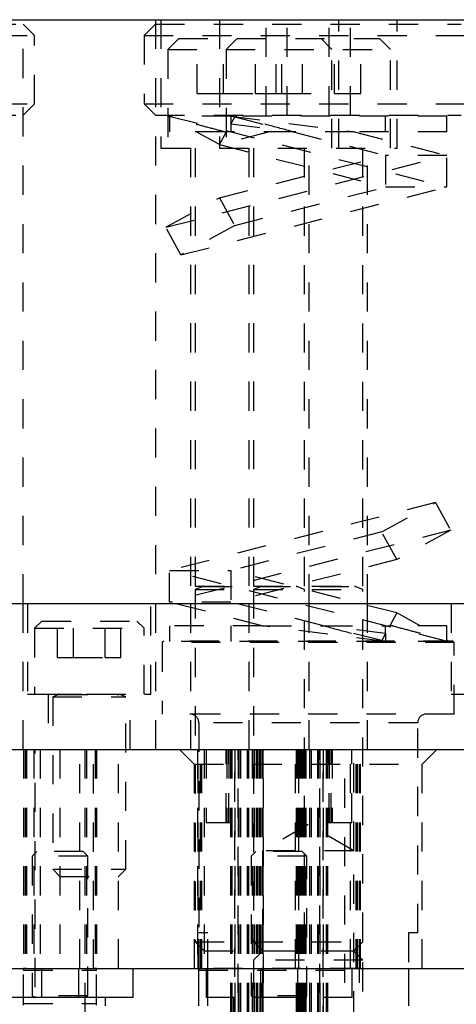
# Model space of a CAD drawing. Header units: inches. Extents: x 1880 to 2363, y -453 to -54.
# Tile 30 of 256: x 1902.69 to 1904.18, y -447.59 to -444.22. Entities that reach past the tile are written whole.
import ezdxf

# ---------------------------------------------------------------- set-up
doc = ezdxf.new("R2010")
doc.units = ezdxf.units.IN
doc.header["$LTSCALE"] = 0.5
doc.header["$MEASUREMENT"] = 0
doc.linetypes.add('HIDDEN', pattern=[0.225, 0.15, -0.075])
doc.layers.add('SID-M-H', color=4, linetype='HIDDEN')
doc.layers.add('SID-M-S', color=105, linetype='Continuous')

msp = doc.modelspace()

# ---------------------------------------------------------------- linework, layer by layer
at = {"layer": 'SID-M-H'}
for p, q in [((1902.70112, -446.21905), (1902.70112, -444.21905)), ((1903.15422, -444.21905), (1903.15422, -446.21905)), ((1903.17317, -444.21905), (1903.17317, -444.65905)), ((1903.37317, -444.21905), (1903.37317, -444.65905)), ((1903.78217, -444.65905), (1903.78217, -444.21905)), ((1903.98217, -444.65905), (1903.98217, -444.21905)), ((1902.57612, -444.23405), (1902.70112, -444.23405)), ((1902.74017, -444.2731), (1902.70112, -444.23405)), ((1903.15422, -444.23405), (1903.11517, -444.2731)), ((1903.15422, -444.23405), (1904.20112, -444.23405)), ((1903.53333, -444.54655), (1903.53333, -444.23405)), ((1903.6055, -444.54655), (1903.6055, -444.23405)), ((1903.74983, -444.54655), (1903.74983, -444.23405)), ((1903.822, -444.54655), (1903.822, -444.23405)), ((1902.61517, -444.2731), (1902.74017, -444.2731)), ((1902.74017, -444.5075), (1902.74017, -444.2731)), ((1903.11517, -444.2731), (1904.24017, -444.2731)), ((1903.11517, -444.2731), (1903.11517, -444.5075)), ((1903.23392, -444.28405), (1903.19642, -444.32155)), ((1903.23392, -444.28405), (1903.43392, -444.28405)), ((1903.29753, -444.47155), (1903.29753, -444.28405)), ((1903.3876, -444.47155), (1903.3876, -444.28405)), ((1903.43392, -444.28405), (1903.39642, -444.32155)), ((1903.43392, -444.28405), (1903.92142, -444.28405)), ((1903.49753, -444.47155), (1903.49753, -444.28405)), ((1903.56773, -444.47155), (1903.56773, -444.28405)), ((1903.5876, -444.47155), (1903.5876, -444.28405)), ((1903.6578, -444.47155), (1903.6578, -444.28405)), ((1903.75892, -444.32155), (1903.72142, -444.28405)), ((1903.76773, -444.47155), (1903.76773, -444.28405)), ((1903.8578, -444.47155), (1903.8578, -444.28405)), ((1903.95892, -444.32155), (1903.92142, -444.28405)), ((1903.19642, -444.32155), (1903.39642, -444.32155)), ((1903.19642, -444.32155), (1903.19642, -444.65905)), ((1903.39642, -444.32155), (1903.95892, -444.32155)), ((1903.39642, -444.32155), (1903.39642, -444.65905)), ((1903.75892, -444.65905), (1903.75892, -444.32155)), ((1903.95892, -444.65905), (1903.95892, -444.32155)), ((1903.29753, -444.47155), (1903.3876, -444.47155)), ((1903.3876, -444.47155), (1903.49753, -444.47155)), ((1903.49753, -444.47155), (1903.5876, -444.47155)), ((1903.5876, -444.47155), (1903.76773, -444.47155)), ((1903.76773, -444.47155), (1903.8578, -444.47155)), ((1902.61517, -444.5075), (1902.74017, -444.5075)), ((1902.70112, -444.54655), (1902.74017, -444.5075)), ((1903.11517, -444.5075), (1904.24017, -444.5075)), ((1903.11517, -444.5075), (1903.15422, -444.54655)), ((1902.57612, -444.54655), (1902.70112, -444.54655)), ((1903.15422, -444.54655), (1904.20112, -444.54655)), ((1903.20267, -444.55321), (1903.19506, -444.54905)), ((1903.20124, -444.54905), (1904.15267, -444.79205)), ((1903.41267, -444.54905), (1903.20124, -444.54905)), ((1903.20267, -444.55321), (1903.20267, -444.54905)), ((1903.20267, -444.55321), (1903.20267, -444.60305)), ((1903.41267, -444.54905), (1903.83552, -444.60305)), ((1904.15267, -444.54905), (1903.41267, -444.54905)), ((1903.41267, -444.54905), (1903.41267, -444.57587)), ((1903.4257, -444.55202), (1903.41267, -444.57587)), ((1903.42028, -444.54905), (1903.4257, -444.55202)), ((1903.4257, -444.55202), (1903.62552, -444.60305)), ((1903.94267, -444.60305), (1903.94267, -444.54905)), ((1904.15267, -444.60305), (1904.15267, -444.54905)), ((1903.41267, -444.57587), (1903.62552, -444.60305)), ((1903.41267, -444.57587), (1903.41267, -444.60305)), ((1903.39067, -444.60305), (1903.20267, -444.60305)), ((1903.37391, -444.64679), (1903.29387, -444.60305)), ((1903.37391, -444.64679), (1903.39781, -444.60305)), ((1903.54516, -444.60305), (1903.37391, -444.64679)), ((1903.39067, -444.60305), (1903.39781, -444.60305)), ((1903.62552, -444.60305), (1903.39781, -444.60305)), ((1903.62552, -444.60305), (1903.94267, -444.68405)), ((1903.83552, -444.60305), (1904.15267, -444.68405)), ((1904.15267, -444.60305), (1903.83552, -444.60305)), ((1903.17317, -444.65905), (1903.37317, -444.65905)), ((1903.27467, -444.65905), (1903.27467, -446.21905)), ((1903.29017, -444.65905), (1903.29017, -446.15945)), ((1903.37317, -444.65905), (1903.98217, -444.65905)), ((1903.37391, -444.64679), (1903.94267, -444.79205)), ((1903.47467, -444.65905), (1903.47467, -446.21905)), ((1903.49017, -444.65905), (1903.49017, -446.15945)), ((1903.66517, -446.15945), (1903.66517, -444.65905)), ((1903.68067, -446.21905), (1903.68067, -444.65905)), ((1903.86517, -446.15945), (1903.86517, -444.65905)), ((1903.88067, -446.21905), (1903.88067, -444.65905)), ((1903.18963, -444.93002), (1904.15267, -444.68405)), ((1903.37391, -444.82932), (1903.94267, -444.68405)), ((1904.15267, -444.68405), (1903.94267, -444.68405)), ((1903.94267, -444.68405), (1903.94267, -444.79205)), ((1904.15267, -444.79205), (1904.15267, -444.68405)), ((1903.24142, -445.02479), (1904.15267, -444.79205)), ((1903.4257, -444.92409), (1903.94267, -444.79205)), ((1903.94267, -444.79205), (1904.15267, -444.79205)), ((1903.18963, -444.93002), (1903.37391, -444.82932)), ((1903.37391, -444.82932), (1903.4257, -444.92409)), ((1903.24142, -445.02479), (1903.18963, -444.93002)), ((1903.4257, -444.92409), (1903.24142, -445.02479)), ((1904.11391, -445.87332), (1903.20267, -446.10605)), ((1903.92963, -445.97402), (1904.11391, -445.87332)), ((1904.11391, -445.87332), (1904.1657, -445.96809)), ((1904.1657, -445.96809), (1903.20267, -446.21405)), ((1903.92963, -445.97402), (1903.41267, -446.10605)), ((1903.98142, -446.06879), (1903.92963, -445.97402)), ((1904.1657, -445.96809), (1903.98142, -446.06879)), ((1903.98142, -446.06879), (1903.41267, -446.21405)), ((1903.20267, -446.21405), (1903.20267, -446.10605)), ((1904.15409, -446.34905), (1903.20267, -446.10605)), ((1903.20267, -446.10605), (1903.41267, -446.10605)), ((1903.98142, -446.25132), (1903.41267, -446.10605)), ((1903.41267, -446.10605), (1903.41267, -446.21405)), ((1903.29017, -446.15945), (1903.49017, -446.15945)), ((1903.31722, -446.16098), (1903.29017, -446.17082)), ((1903.29017, -446.17082), (1903.49017, -446.17082)), ((1903.29017, -446.17082), (1903.29017, -447.3778)), ((1903.31722, -446.16098), (1903.63632, -446.16098)), ((1903.49017, -446.15945), (1903.86517, -446.15945)), ((1903.51722, -446.16098), (1903.49017, -446.17082)), ((1903.49017, -446.17082), (1903.86517, -446.17082)), ((1903.49017, -446.17082), (1903.49017, -447.3778)), ((1903.51722, -446.16098), (1903.83632, -446.16098)), ((1903.66517, -446.17082), (1903.63811, -446.16098)), ((1903.66517, -447.3778), (1903.66517, -446.17082)), ((1903.86517, -446.17082), (1903.83811, -446.16098)), ((1903.86517, -447.3778), (1903.86517, -446.17082)), ((1903.51981, -446.29505), (1903.20267, -446.21405)), ((1903.41267, -446.21405), (1903.20267, -446.21405)), ((1903.72981, -446.29505), (1903.41267, -446.21405)), ((1902.70112, -446.71905), (1902.70112, -446.21905)), ((1902.71667, -446.21905), (1902.71667, -446.52905)), ((1903.13867, -446.52905), (1903.13867, -446.21905)), ((1903.15422, -446.21905), (1903.15422, -446.71905)), ((1903.27467, -446.21905), (1903.27467, -446.71905)), ((1903.47467, -446.21905), (1903.47467, -446.71905)), ((1903.68067, -446.71905), (1903.68067, -446.21905)), ((1903.88067, -446.71905), (1903.88067, -446.21905)), ((1904.16667, -446.21905), (1904.16667, -446.52905)), ((1902.76517, -446.27905), (1902.74017, -446.30405)), ((1902.76517, -446.27905), (1903.09017, -446.27905)), ((1902.81941, -446.40405), (1902.81941, -446.27905)), ((1902.87354, -446.40405), (1902.87354, -446.27905)), ((1902.98179, -446.40405), (1902.98179, -446.27905)), ((1903.03592, -446.40405), (1903.03592, -446.27905)), ((1903.11517, -446.30405), (1903.09017, -446.27905)), ((1903.98142, -446.25132), (1903.95752, -446.29505)), ((1904.06146, -446.29505), (1903.98142, -446.25132)), ((1902.74017, -446.30405), (1903.11517, -446.30405)), ((1902.74017, -446.30405), (1902.74017, -446.52905)), ((1903.11517, -446.52905), (1903.11517, -446.30405)), ((1903.51981, -446.29505), (1903.20267, -446.29505)), ((1903.20267, -446.29505), (1903.20267, -446.34905)), ((1903.41267, -446.29505), (1903.41267, -446.34905)), ((1903.94267, -446.34905), (1903.51981, -446.29505)), ((1903.72981, -446.29505), (1903.95752, -446.29505)), ((1903.94267, -446.32224), (1903.72981, -446.29505)), ((1903.92963, -446.34609), (1903.72981, -446.29505)), ((1903.94267, -446.32224), (1903.94267, -446.29505)), ((1903.96466, -446.29505), (1903.95752, -446.29505)), ((1904.15267, -446.29505), (1903.96466, -446.29505)), ((1904.15267, -446.3449), (1904.15267, -446.29505)), ((1903.18267, -446.34756), (1903.17767, -446.35256)), ((1904.17267, -446.34756), (1903.18267, -446.34756)), ((1903.94267, -446.34905), (1903.20267, -446.34905)), ((1903.94267, -446.32224), (1903.92963, -446.34609)), ((1903.92963, -446.34609), (1903.93506, -446.34905)), ((1903.94267, -446.32224), (1903.94267, -446.34905)), ((1904.15409, -446.34905), (1903.94267, -446.34905)), ((1904.16028, -446.34905), (1904.15267, -446.3449)), ((1904.15267, -446.34905), (1904.15267, -446.3449)), ((1904.17767, -446.35256), (1904.17267, -446.34756)), ((1904.17767, -446.35256), (1903.17767, -446.35256)), ((1903.17767, -446.35256), (1903.17767, -446.59756)), ((1904.17767, -446.59756), (1904.17767, -446.35256)), ((1902.81941, -446.40405), (1902.87354, -446.40405)), ((1902.87354, -446.40405), (1902.98179, -446.40405)), ((1902.98179, -446.40405), (1903.03592, -446.40405)), ((1902.71667, -446.52905), (1903.13867, -446.52905)), ((1902.78717, -446.52905), (1902.78717, -446.71905)), ((1902.80267, -446.52905), (1902.80267, -446.52945)), ((1902.80267, -446.52945), (1903.05267, -446.52945)), ((1902.82297, -446.53098), (1902.80267, -446.53837)), ((1902.80267, -446.53837), (1903.05267, -446.53837)), ((1902.80267, -446.53837), (1902.80267, -447.12955)), ((1902.82297, -446.53098), (1903.03058, -446.53098)), ((1903.05267, -446.53837), (1903.03236, -446.53098)), ((1903.05267, -446.52945), (1903.05267, -446.52905)), ((1903.05267, -447.12955), (1903.05267, -446.53837)), ((1903.06817, -446.71905), (1903.06817, -446.52905)), ((1904.16667, -446.52905), (1904.58867, -446.52905)), ((1904.17767, -446.59756), (1903.17767, -446.59756)), ((1904.05267, -446.62756), (1903.30267, -446.62756)), ((1903.30267, -446.62756), (1903.30267, -447.34756)), ((1904.05267, -447.34756), (1904.05267, -446.62756)), ((1902.70267, -446.71905), (1902.70267, -447.46905)), ((1902.70767, -446.71905), (1902.70767, -447.46905)), ((1902.71267, -446.71905), (1902.71267, -447.46955)), ((1902.73767, -446.71905), (1902.73767, -447.46905)), ((1902.74267, -448.73303), (1902.74267, -446.71905)), ((1902.75967, -446.71905), (1902.75967, -447.46905)), ((1902.82717, -446.71905), (1902.82717, -447.46905)), ((1902.89567, -447.46905), (1902.89567, -446.71905)), ((1902.91267, -446.71905), (1902.91267, -448.73303)), ((1902.91767, -446.71905), (1902.91767, -447.46905)), ((1902.94267, -447.46955), (1902.94267, -446.71905)), ((1902.94767, -446.71905), (1902.94767, -447.46905)), ((1902.95267, -446.71905), (1902.95267, -447.46905)), ((1903.02817, -447.46905), (1903.02817, -446.71905)), ((1903.23704, -446.71905), (1903.28704, -446.76905)), ((1903.29879, -446.71905), (1903.29879, -447.46905)), ((1903.30073, -447.46905), (1903.30073, -446.71905)), ((1903.30073, -447.46905), (1903.30073, -446.71905)), ((1903.3092, -447.46905), (1903.3092, -446.71905)), ((1903.3092, -447.46905), (1903.3092, -446.71905)), ((1903.31362, -447.46905), (1903.31362, -446.71905)), ((1903.31362, -447.46905), (1903.31362, -446.71905)), ((1903.32142, -446.71905), (1903.32142, -447.46905)), ((1903.32817, -446.71905), (1903.32817, -446.96905)), ((1903.39617, -446.96905), (1903.39617, -446.71905)), ((1903.39917, -446.71905), (1903.39917, -446.96905)), ((1903.40617, -446.96905), (1903.40617, -446.71905)), ((1903.40617, -446.71905), (1903.40617, -446.96905)), ((1903.40617, -446.96905), (1903.40617, -446.71905)), ((1903.40617, -446.71905), (1903.40617, -446.96905)), ((1903.41117, -446.71905), (1903.41117, -447.71905)), ((1903.41617, -446.71905), (1903.41617, -447.71905)), ((1903.41617, -446.71905), (1903.41617, -447.71905)), ((1903.42617, -448.09828), (1903.42617, -446.71905)), ((1903.42617, -446.71905), (1903.42617, -448.09828)), ((1903.43817, -446.71905), (1903.43817, -448.1531)), ((1903.43817, -448.1531), (1903.43817, -446.71905)), ((1903.44317, -446.71905), (1903.44317, -448.78405)), ((1903.44617, -446.71905), (1903.44617, -448.78405)), ((1903.46814, -446.71905), (1903.46814, -448.78405)), ((1903.46817, -446.71905), (1903.46817, -448.78405)), ((1903.47314, -446.71905), (1903.47314, -448.72256)), ((1903.47355, -446.71905), (1903.47355, -448.78405)), ((1903.48617, -446.71905), (1903.48617, -447.71905)), ((1903.49076, -446.71905), (1903.49076, -448.78405)), ((1903.49117, -446.71905), (1903.49117, -447.71905)), ((1903.49267, -446.71905), (1903.49267, -447.71905)), ((1903.49267, -446.71905), (1903.49267, -448.78405)), ((1903.49974, -446.71905), (1903.49974, -447.71905)), ((1903.49974, -446.71905), (1903.49974, -448.78405)), ((1903.50077, -446.71905), (1903.50077, -447.71905)), ((1903.50077, -446.71905), (1903.50077, -448.78405)), ((1903.50336, -446.71905), (1903.50336, -447.71905)), ((1903.50967, -446.71905), (1903.50967, -447.46905)), ((1903.51167, -446.71905), (1903.51167, -448.78405)), ((1903.51347, -446.71905), (1903.51347, -447.71905)), ((1903.51867, -446.71905), (1903.51867, -448.78405)), ((1903.52142, -446.71905), (1903.52142, -447.06631)), ((1903.52167, -446.71905), (1903.52167, -448.78405)), ((1903.52467, -447.71905), (1903.52467, -446.71905)), ((1903.63392, -447.46905), (1903.63392, -446.71905)), ((1903.63617, -446.71905), (1903.63617, -447.71905)), ((1903.63917, -446.71905), (1903.63917, -448.78405)), ((1903.64165, -446.71905), (1903.64165, -448.78405)), ((1903.64567, -447.46905), (1903.64567, -446.71905)), ((1903.64676, -446.71905), (1903.64676, -447.71905)), ((1903.64917, -446.71905), (1903.64917, -448.78405)), ((1903.65303, -446.71905), (1903.65303, -447.71905)), ((1903.65303, -446.71905), (1903.65303, -448.78405)), ((1903.6556, -446.71905), (1903.6556, -447.71905)), ((1903.6556, -446.71905), (1903.6556, -448.78405)), ((1903.65747, -446.71905), (1903.65747, -447.71905)), ((1903.66267, -446.71905), (1903.66267, -447.71905)), ((1903.66267, -446.71905), (1903.66267, -448.78405)), ((1903.66417, -446.71905), (1903.66417, -447.71905)), ((1903.66458, -446.71905), (1903.66458, -448.78405)), ((1903.66917, -446.71905), (1903.66917, -447.71905)), ((1903.68178, -446.71905), (1903.68178, -448.78405)), ((1903.68219, -446.71905), (1903.68219, -448.72256)), ((1903.68717, -446.71905), (1903.68717, -448.78405)), ((1903.68719, -446.71905), (1903.68719, -448.78405)), ((1903.70917, -446.71905), (1903.70917, -448.78405)), ((1903.71217, -446.71905), (1903.71217, -448.78405)), ((1903.71717, -446.71905), (1903.71717, -448.1531)), ((1903.71717, -448.1531), (1903.71717, -446.71905)), ((1903.72917, -448.09828), (1903.72917, -446.71905)), ((1903.72917, -446.71905), (1903.72917, -448.09828)), ((1903.73917, -446.71905), (1903.73917, -447.71905)), ((1903.73917, -446.71905), (1903.73917, -447.71905)), ((1903.74417, -446.71905), (1903.74417, -447.71905)), ((1903.74917, -446.71905), (1903.74917, -446.96905)), ((1903.74917, -446.96905), (1903.74917, -446.71905)), ((1903.74917, -446.71905), (1903.74917, -446.96905)), ((1903.74917, -446.96905), (1903.74917, -446.71905)), ((1903.75617, -446.96905), (1903.75617, -446.71905)), ((1903.75917, -446.71905), (1903.75917, -446.96905)), ((1903.80267, -447.71905), (1903.80267, -446.71905)), ((1903.82267, -447.46905), (1903.82267, -446.71905)), ((1903.82717, -446.96905), (1903.82717, -446.71905)), ((1903.83392, -447.06631), (1903.83392, -446.71905)), ((1903.84171, -447.46905), (1903.84171, -446.71905)), ((1903.84613, -447.46905), (1903.84613, -446.71905)), ((1903.85267, -447.46905), (1903.85267, -446.71905)), ((1903.85461, -447.46905), (1903.85461, -446.71905)), ((1903.85654, -447.46905), (1903.85654, -446.71905)), ((1904.06829, -446.76905), (1904.11829, -446.71905)), ((1903.28704, -446.76905), (1904.06829, -446.76905)), ((1903.28704, -446.76905), (1903.28704, -447.46905)), ((1904.06829, -447.46905), (1904.06829, -446.76905)), ((1903.32817, -446.96905), (1903.41117, -446.96905)), ((1903.67767, -446.9761), (1903.52142, -447.06631)), ((1903.83392, -447.06631), (1903.67767, -446.9761)), ((1903.74417, -446.96905), (1903.82717, -446.96905)), ((1902.74817, -447.06905), (1902.73267, -447.08455)), ((1902.92267, -447.08455), (1902.73267, -447.08455)), ((1902.73267, -447.08455), (1902.73267, -447.56302)), ((1902.90717, -447.06905), (1902.74817, -447.06905)), ((1902.92267, -447.08455), (1902.90717, -447.06905)), ((1902.92267, -447.56302), (1902.92267, -447.08455)), ((1903.49817, -447.06905), (1903.48267, -447.08455)), ((1903.67267, -447.08455), (1903.48267, -447.08455)), ((1903.48267, -447.08455), (1903.48267, -447.56302)), ((1903.65717, -447.06905), (1903.49817, -447.06905)), ((1903.83392, -447.06631), (1903.52142, -447.06631)), ((1903.52142, -447.06631), (1903.52142, -447.84756)), ((1903.67267, -447.08455), (1903.65717, -447.06905)), ((1903.67267, -447.56302), (1903.67267, -447.08455)), ((1903.83392, -447.84756), (1903.83392, -447.06631)), ((1902.80267, -447.12955), (1903.05267, -447.12955)), ((1902.80267, -447.12955), (1902.82717, -447.15405)), ((1902.82717, -447.15405), (1903.02817, -447.15405)), ((1903.02817, -447.15405), (1903.05267, -447.12955)), ((1903.33392, -447.34756), (1903.30267, -447.34756)), ((1903.30267, -447.46905), (1903.30267, -447.34756)), ((1903.33392, -447.46905), (1903.33392, -447.34756)), ((1904.05267, -447.34756), (1904.02142, -447.34756)), ((1904.02142, -447.34756), (1904.02142, -447.46905)), ((1903.29017, -447.3778), (1903.49017, -447.3778)), ((1903.29017, -447.3778), (1903.32142, -447.40905)), ((1903.49017, -447.3778), (1903.86517, -447.3778)), ((1903.49017, -447.3778), (1903.52142, -447.40905)), ((1903.63392, -447.40905), (1903.66517, -447.3778)), ((1903.83392, -447.40905), (1903.86517, -447.3778)), ((1903.32142, -447.40905), (1903.52142, -447.40905)), ((1903.52142, -447.40956), (1903.49017, -447.44081)), ((1903.52142, -447.40905), (1903.83392, -447.40905)), ((1903.83392, -447.40956), (1903.52142, -447.40956)), ((1903.86517, -447.44081), (1903.83392, -447.40956)), ((1903.86517, -447.44081), (1903.49017, -447.44081)), ((1903.49017, -447.44081), (1903.49017, -448.14779)), ((1903.86517, -448.14779), (1903.86517, -447.44081)), ((1902.70267, -447.46955), (1902.70267, -447.46905)), ((1902.71267, -447.46955), (1902.70267, -447.46955)), ((1902.70267, -447.47455), (1902.70267, -447.46955)), ((1902.70267, -447.47455), (1902.95267, -447.47455)), ((1902.70267, -447.58955), (1902.70267, -447.47455)), ((1902.71267, -447.46955), (1902.94267, -447.46955)), ((1902.76369, -447.46905), (1902.76369, -447.56905)), ((1902.89164, -447.56905), (1902.89164, -447.46905)), ((1902.95267, -447.46955), (1902.94267, -447.46955)), ((1902.95267, -447.46905), (1902.95267, -447.46955)), ((1902.95267, -447.47455), (1902.95267, -447.46955)), ((1902.95267, -447.58955), (1902.95267, -447.47455)), ((1903.85267, -447.46955), (1903.30267, -447.46955)), ((1903.30267, -447.47455), (1903.85267, -447.47455)), ((1903.32767, -447.46905), (1903.32767, -447.56905)), ((1903.51369, -447.46905), (1903.51369, -447.56905)), ((1903.64164, -447.56905), (1903.64164, -447.46905)), ((1903.82767, -447.56905), (1903.82767, -447.46905)), ((1903.85267, -447.71905), (1903.85267, -447.46905)), ((1902.92267, -447.56302), (1902.73267, -447.56302)), ((1902.73267, -447.56302), (1902.74397, -447.56713)), ((1902.91136, -447.56713), (1902.92267, -447.56302)), ((1903.67267, -447.56302), (1903.48267, -447.56302)), ((1903.48267, -447.56302), (1903.49397, -447.56713)), ((1903.66136, -447.56713), (1903.67267, -447.56302)), ((1902.70267, -447.58955), (1902.95267, -447.58955)), ((1902.70267, -447.59455), (1902.70267, -447.58955)), ((1902.92267, -447.56866), (1902.73267, -447.56866)), ((1902.73267, -447.56866), (1902.73267, -447.56905)), ((1902.74397, -447.56713), (1902.91136, -447.56713)), ((1902.92267, -447.56905), (1902.92267, -447.56866)), ((1902.95267, -447.59455), (1902.95267, -447.58955)), ((1903.82767, -447.56905), (1903.32767, -447.56905)), ((1903.42167, -447.56905), (1903.42167, -447.74005)), ((1903.67267, -447.56866), (1903.48267, -447.56866)), ((1903.48267, -447.56866), (1903.48267, -447.56905)), ((1903.49397, -447.56713), (1903.66136, -447.56713)), ((1903.67267, -447.56905), (1903.67267, -447.56866)), ((1903.73367, -447.74005), (1903.73367, -447.56905))]:
    msp.add_line(p, q, dxfattribs=at)
for centre, radius, start, end in [((1903.31695, -446.16024), 0.000787, 290, 90), ((1903.51695, -446.16024), 0.000787, 290, 90), ((1903.63838, -446.16024), 0.000787, 90, 250), ((1903.83838, -446.16024), 0.000787, 90, 250), ((1902.8227, -446.53024), 0.000787, 290, 90), ((1903.03263, -446.53024), 0.000787, 90, 250), ((1903.27267, -446.62756), 0.03, 0, 90), ((1904.08267, -446.62756), 0.03, 90, 180), ((1902.7437, -447.56787), 0.000787, 270, 70), ((1902.91163, -447.56787), 0.000787, 110, 270), ((1903.4937, -447.56787), 0.000787, 270, 70), ((1903.66163, -447.56787), 0.000787, 110, 270)]:
    msp.add_arc(centre, radius, start, end, dxfattribs=at)
for points, knots in [([(1903.39067, -444.60305), (1903.37046, -444.59776), (1903.32945, -444.58701), (1903.27986, -444.57386), (1903.24087, -444.56346), (1903.20987, -444.55515), (1903.20531, -444.55393), (1903.20267, -444.55321)], [0, 0, 0, 0, 0.18252081, 0.37034789, 0.55217756, 0.73962361, 1, 1, 1, 1]), ([(1903.62552, -444.60305), (1903.59621, -444.59521), (1903.53764, -444.57953), (1903.46634, -444.55989), (1903.44026, -444.55261), (1903.42751, -444.54905)], [0, 0, 0, 0, 0.3386652, 0.6766694, 1, 1, 1, 1]), ([(1903.83552, -444.60305), (1903.80079, -444.60305), (1903.72455, -444.60305), (1903.66043, -444.60305), (1903.62552, -444.60305)], [0, 0, 0, 0, 0.4555585, 1, 1, 1, 1]), ([(1903.51981, -446.29505), (1903.55454, -446.29505), (1903.63079, -446.29505), (1903.6949, -446.29505), (1903.72981, -446.29505)], [0, 0, 0, 0, 0.4555585, 1, 1, 1, 1]), ([(1903.72981, -446.29505), (1903.75912, -446.3029), (1903.81769, -446.31858), (1903.88899, -446.33822), (1903.91507, -446.3455), (1903.92782, -446.34905)], [0, 0, 0, 0, 0.33866524, 0.67666941, 1, 1, 1, 1]), ([(1903.96466, -446.29505), (1903.98487, -446.30035), (1904.02588, -446.3111), (1904.07547, -446.32425), (1904.11446, -446.33464), (1904.14546, -446.34296), (1904.15002, -446.34418), (1904.15267, -446.3449)], [0, 0, 0, 0, 0.1825208, 0.3703479, 0.5521776, 0.7396236, 1, 1, 1, 1])]:
    msp.add_open_spline(points, degree=3, knots=knots, dxfattribs=at)
at = {"layer": 'SID-M-S'}
for p, q in [((1897.67767, -444.21905), (1910.17767, -444.21905)), ((1897.67767, -446.21905), (1910.17767, -446.21905)), ((1901.92767, -446.71905), (1905.57767, -446.71905)), ((1901.92767, -446.71905), (1905.57767, -446.71905)), ((1901.92767, -447.46905), (1905.57767, -447.46905)), ((1903.07767, -447.56905), (1903.07767, -447.46905)), ((1903.30267, -447.59756), (1903.30267, -447.46905)), ((1903.33392, -447.59756), (1903.33392, -447.46905)), ((1904.02142, -447.46905), (1904.02142, -447.59756)), ((1903.07767, -447.56905), (1902.57767, -447.56905)), ((1902.98367, -447.59756), (1902.98367, -447.56905))]:
    msp.add_line(p, q, dxfattribs=at)

doc.saveas('drawing.dxf')
